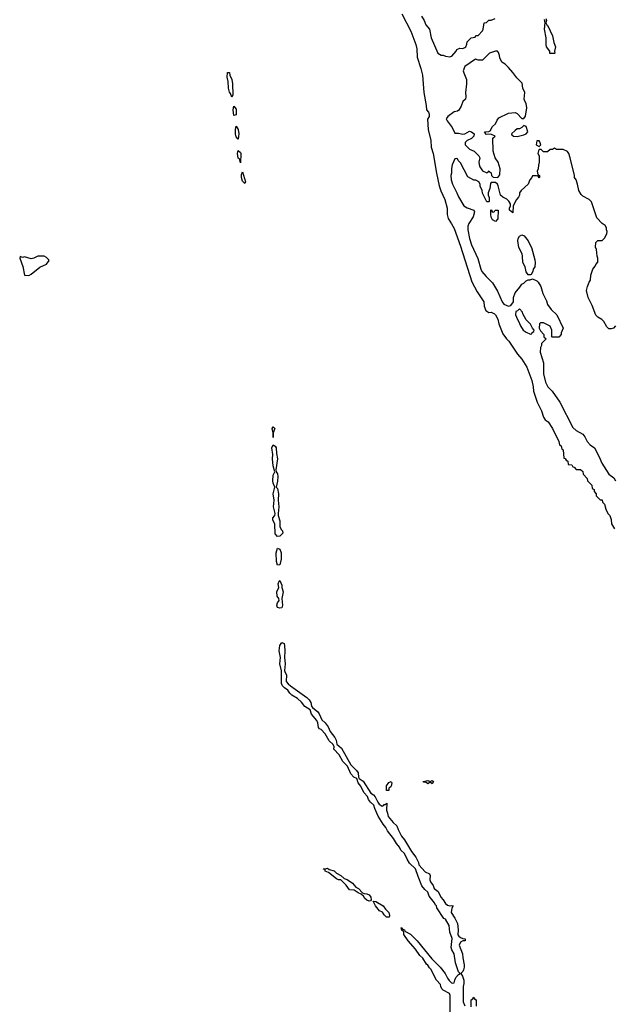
# Model space of a CAD drawing. Header units: inches. Extents: x 2789275 to 2951659, y 860290 to 1033804.
# Tile 81 of 256: x 2851365 to 2856820, y 968248 to 977278. Entities that reach past the tile are written whole.
import ezdxf

# ---------------------------------------------------------------- set-up
doc = ezdxf.new("R2010")
doc.units = ezdxf.units.IN
doc.header["$MEASUREMENT"] = 0
doc.layers.add('C8956', color=7, linetype='Continuous')
doc.layers.add('C8957', color=7, linetype='Continuous')

msp = doc.modelspace()

# ---------------------------------------------------------------- linework, layer by layer
at = {"layer": 'C8956', "color": 2, "elevation": 6}
for points in [[(2855314.5, 968150), (2855315.3, 968330), (2855308.4, 968348.4), (2855250, 968378), (2855238, 968390), (2855228, 968410), (2855226, 968430), (2855188.4, 968468.4), (2855138, 968570), (2855123.1, 968583.1), (2855110, 968606), (2855096.4, 968616.4), (2855062, 968670), (2855036.5, 968696.5), (2854994.5, 968754.5), (2854928.7, 968830), (2854889.1, 968889.1), (2854888, 968908), (2854882, 968922), (2854870, 968926), (2854866, 968950), (2854872, 968952), (2854878, 968938), (2854894, 968930), (2854898, 968918), (2854951.1, 968891.1), (2855010.7, 968830.7), (2855144.9, 968664.9), (2855222.8, 968590), (2855266.8, 968530), (2855288.1, 968488.1), (2855305.8, 968465.8), (2855325.8, 968445.8), (2855337.2, 968442.8), (2855350, 968444.7), (2855355.6, 968470), (2855367.3, 968492.7), (2855390, 968522), (2855406, 968530), (2855390, 968546), (2855363.7, 968630), (2855351.8, 968711.8), (2855329.1, 968749.1), (2855322, 968770), (2855332.7, 968852.7), (2855312, 968910), (2855304, 968970), (2855270, 969028), (2855256.5, 969036.5), (2855192.9, 969132.9), (2855188, 969150), (2855178, 969158), (2855170, 969178), (2855120.2, 969240.2), (2855110, 969278), (2855081.2, 969301.2), (2855054.6, 969334.6), (2855019.3, 969419.3), (2854997.2, 969490), (2854941.5, 969541.5), (2854918.3, 969578.3), (2854894.5, 969630), (2854862.7, 969662.7), (2854849.2, 969690), (2854822.4, 969722.4), (2854795.1, 969770), (2854738.4, 969838.4), (2854725.2, 969870), (2854700.5, 969900.5), (2854654.5, 969974.5), (2854642.6, 970000)], [(2854738.2, 970000), (2854746, 969970), (2854790, 969914), (2854825.5, 969885.5), (2854835.5, 969850), (2854868.7, 969790), (2854895.9, 969755.9), (2854960.4, 969650), (2854999.1, 969599.1), (2855022.4, 969550), (2855026.2, 969526.2), (2855083.8, 969463.8), (2855123.5, 969443.5), (2855132, 969430), (2855128.2, 969390), (2855134, 969370), (2855156.7, 969336.7), (2855167.3, 969310), (2855203.1, 969283.1), (2855228.2, 969230), (2855250, 969207.7), (2855270, 969173.4), (2855290, 969158), (2855310, 969150.7), (2855330, 969154), (2855342, 969150), (2855330.7, 969129.3), (2855324.4, 969090), (2855357.4, 969037.4), (2855380.4, 968990), (2855388.3, 968931.7), (2855385.8, 968885.8), (2855393, 968873), (2855410, 968860.7), (2855430, 968850.8), (2855452, 968850), (2855452, 968830), (2855430, 968829.2), (2855410, 968819), (2855396.3, 968790), (2855428, 968710), (2855430, 968674), (2855442, 968610), (2855442.8, 968590), (2855436.8, 968563.2), (2855430, 968548), (2855412, 968530), (2855427.5, 968507.5), (2855440.7, 968470), (2855439.8, 968440.2), (2855432, 968410), (2855434, 968270), (2855450, 968234)], [(2855506, 968226), (2855506, 968290), (2855522, 968298), (2855530, 968314), (2855538, 968298), (2855554, 968290), (2855554, 968230)]]:
    msp.add_lwpolyline(points, dxfattribs=at)
for points in [[(2854570, 969195.3), (2854550, 969204), (2854530, 969218), (2854519.3, 969239.3), (2854498, 969258), (2854470, 969269), (2854434, 969294), (2854390, 969299), (2854360.9, 969340.9), (2854321.2, 969381.2), (2854310, 969389), (2854290, 969389.3), (2854270, 969399), (2854198, 969458), (2854168.7, 969470), (2854167.3, 969487.3), (2854152.7, 969487.3), (2854148, 969492), (2854170, 969492), (2854190, 969498), (2854205.4, 969485.4), (2854250, 969471.3), (2854272, 969450), (2854310.9, 969430.9), (2854342, 969402), (2854370, 969391.3), (2854418, 969358), (2854450, 969322), (2854472, 969310), (2854511.1, 969271.1), (2854523.6, 969263.6), (2854550, 969261), (2854570, 969251.3), (2854584.7, 969230), (2854590, 969206), (2854582, 969198)], [(2854750, 969046), (2854730, 969048), (2854708.7, 969070), (2854694, 969094), (2854664.7, 969104.7), (2854628.7, 969150), (2854607.3, 969192.7), (2854630.7, 969190.7), (2854698, 969150), (2854719.8, 969119.8), (2854750.9, 969090.9), (2854758, 969062), (2854754, 969046)]]:
    msp.add_lwpolyline(points, close=True, dxfattribs=at)
at = {"layer": 'C8957', "color": 2}
for points, elevation in [([(2854870.8, 977330), (2854952.8, 977172.8), (2854998, 977050), (2855006.8, 977010), (2855010, 976934), (2855046, 976830), (2855061, 976770), (2855071.3, 976610), (2855094, 976490), (2855097.3, 976450), (2855114.8, 976430), (2855122.8, 976410), (2855122.8, 976390), (2855105.4, 976365.4), (2855111.1, 976271.1), (2855136, 976170), (2855141, 976110), (2855158.8, 976050), (2855187.3, 975870), (2855213.7, 975753.7), (2855227.5, 975707.5), (2855266, 975630), (2855286, 975550), (2855286, 975490), (2855295.3, 975455.3), (2855327.1, 975407.1), (2855350, 975362), (2855410, 975202), (2855512.8, 974872.8), (2855560.7, 974780.7), (2855622, 974690), (2855624.7, 974650), (2855642, 974610), (2855670, 974591.3), (2855690, 974596), (2855721, 974581), (2855730, 974572), (2855751, 974530), (2855761, 974490), (2855798, 974398), (2855830.7, 974350.7), (2855851, 974330), (2855930.7, 974210.7), (2855970, 974164.7), (2856018.8, 974090), (2856062.8, 973970), (2856076, 973910), (2856078, 973870), (2856110.9, 973770.9), (2856151.3, 973690), (2856171.1, 973631.1), (2856186.8, 973606.8), (2856212, 973590), (2856252, 973530), (2856312, 973410), (2856318, 973378), (2856332, 973370), (2856338, 973338), (2856351.6, 973331.6), (2856358, 973258), (2856370, 973254), (2856378, 973238), (2856394, 973230), (2856398, 973198), (2856430, 973194), (2856438, 973178), (2856452.7, 973172.7), (2856470, 973154), (2856510, 973154), (2856530, 973134), (2856534, 973110), (2856572, 973070), (2856574, 973050), (2856614, 973010), (2856618, 972978), (2856634, 972970), (2856634, 972950), (2856654, 972930), (2856654, 972910), (2856690, 972874), (2856710, 972874), (2856712.7, 972852.7), (2856730, 972834), (2856742, 972790), (2856762, 972750), (2856778, 972730), (2856790, 972694), (2856795.3, 972655.3), (2856821, 972610)], 10), ([(2855051, 977310), (2855076, 977270), (2855090, 977232), (2855124.7, 977190), (2855141, 977110), (2855202, 976970), (2855230, 976952), (2855250, 976952), (2855270, 976942), (2855310, 976938), (2855330, 976944.7), (2855368.7, 976990), (2855375.3, 977004.7), (2855403.1, 977016.9), (2855430, 977012), (2855450, 977022), (2855458, 977030), (2855467.3, 977052.7), (2855470, 977074), (2855506, 977110), (2855542, 977118), (2855548.4, 977131.6), (2855570, 977134), (2855610, 977174), (2855618, 977190), (2855626, 977250), (2855647.3, 977252.7), (2855670, 977272), (2855690, 977272), (2855726, 977290)], 14), ([(2856191.3, 977290), (2856198, 977270), (2856192, 977250), (2856204.7, 977224.7), (2856210, 977222), (2856254, 977130), (2856266, 977070), (2856281, 977030), (2856272, 976990), (2856274, 976970), (2856270, 976968.7), (2856228.9, 976968.9), (2856228, 976990), (2856199, 977030), (2856194, 977050), (2856194, 977110), (2856179, 977190), (2856186, 977250), (2856178, 977278)], 10), ([(2856832, 974470), (2856812, 974450), (2856790, 974442), (2856770, 974444), (2856750, 974462), (2856724, 974510), (2856706.8, 974526.8), (2856668.7, 974550), (2856650, 974568.7), (2856616.6, 974656.6), (2856579.3, 974730), (2856566.3, 974793.7), (2856573.2, 974830), (2856589.3, 974870.7), (2856602, 974890), (2856604.7, 974935.3), (2856622, 974990), (2856643.1, 975016.9), (2856650, 975034), (2856667.3, 975052.7), (2856668, 975090), (2856662, 975110), (2856658, 975170), (2856648.4, 975191.6), (2856650, 975234), (2856670, 975254), (2856710, 975254), (2856730, 975274), (2856750, 975314), (2856754.6, 975334.6), (2856748, 975350), (2856748, 975370), (2856735.3, 975390), (2856709, 975409), (2856660.2, 975460.2), (2856610, 975608), (2856588.9, 975628.9), (2856530, 975658), (2856514.6, 975674.6), (2856495.3, 975710), (2856482, 975770), (2856468.9, 975808.9), (2856455.3, 975830), (2856454, 975850), (2856415.3, 976010), (2856402, 976050), (2856390, 976068), (2856350, 976088), (2856288.7, 976088.7), (2856270, 976098), (2856251.6, 976088.4), (2856232.7, 976087.3), (2856207.3, 976067.3), (2856170, 976066), (2856150, 976086), (2856130, 976086), (2856123.6, 976076.4), (2856118, 976050), (2856132, 976030), (2856131.3, 975970), (2856123.6, 975943.6), (2856122, 975910), (2856112, 975890), (2856118, 975858), (2856134, 975850), (2856134, 975830), (2856130, 975826), (2856122, 975842), (2856107.3, 975847.3), (2856070, 975846), (2856064.7, 975830), (2856046, 975810), (2856030.6, 975769.4), (2855964.7, 975710), (2855951.3, 975690), (2855951.3, 975670), (2855942, 975650), (2855922, 975630), (2855892, 975570), (2855890, 975506), (2855858, 975530), (2855858, 975550), (2855868.7, 975570), (2855868.7, 975590), (2855853.2, 975613.2), (2855832.7, 975632.7), (2855798, 975650), (2855775.3, 975670), (2855754.6, 975754.6), (2855748.4, 975768.4), (2855730, 975786), (2855690, 975786), (2855683.6, 975776.4), (2855678, 975730), (2855662, 975690), (2855662, 975670), (2855671.6, 975648.4), (2855672, 975610), (2855670, 975606), (2855650, 975606), (2855610, 975686), (2855608, 975710), (2855588, 975750), (2855588, 975770), (2855578, 975790), (2855550, 975806), (2855530, 975806), (2855476.4, 975836.4), (2855410, 975966), (2855387.3, 975987.3), (2855382, 976002), (2855370, 976006), (2855358, 976002), (2855332.7, 975947.3), (2855326.4, 975913.6), (2855326, 975870), (2855321, 975850), (2855322.8, 975810), (2855336, 975770), (2855376, 975690), (2855390, 975652), (2855438, 975570), (2855470, 975551), (2855530.9, 975530.9), (2855536.9, 975516.9), (2855524.7, 975470), (2855484.7, 975410), (2855476.9, 975383.1), (2855476, 975350), (2855490.8, 975270), (2855510, 975212), (2855567.9, 975087.9), (2855596, 974990), (2855606, 974970), (2855643.5, 974923.5), (2855703.5, 974863.5), (2855747.5, 974787.5), (2855791, 974690), (2855806, 974670), (2855850, 974651), (2855870, 974658), (2855895.3, 974690), (2855895.3, 974730), (2855910, 974774), (2855954.6, 974825.4), (2855970, 974852), (2855990, 974862), (2856010, 974882), (2856030, 974892), (2856047.3, 974892.7), (2856070, 974902), (2856110, 974882), (2856122, 974870), (2856144.7, 974830), (2856165.4, 974765.4), (2856198, 974698), (2856207.1, 974667.1), (2856239.8, 974619.8), (2856292, 974570), (2856352, 974450), (2856332.7, 974407.3), (2856332, 974390), (2856310, 974366), (2856250, 974366), (2856246, 974370), (2856246, 974430), (2856230, 974466), (2856170, 974498), (2856143.6, 974496.4), (2856132.7, 974487.3), (2856132, 974450), (2856143.6, 974423.6), (2856174, 974390), (2856174, 974370), (2856194, 974350), (2856152.7, 974307.3), (2856152, 974290), (2856142, 974270), (2856141, 974230), (2856171.3, 974130), (2856171.3, 974030), (2856190, 973954), (2856201, 973930), (2856210, 973912), (2856250.9, 973870.9), (2856321, 973770), (2856438.5, 973538.5), (2856470, 973510.8), (2856530, 973478), (2856550, 973452), (2856571.3, 973410), (2856599.8, 973379.8), (2856638, 973350), (2856681, 973270), (2856704, 973210), (2856770, 973111.3), (2856816.9, 973076.9), (2856832, 973050)], 14), ([(2854642.6, 970000), (2854622.7, 970042.7), (2854614.3, 970074.3), (2854582.3, 970102.3), (2854565.3, 970125.3), (2854555.2, 970155.2), (2854522, 970190), (2854495.1, 970250), (2854470, 970279), (2854458.4, 970318.4), (2854430, 970331.8), (2854402.9, 970362.9), (2854372, 970432), (2854330, 970476), (2854295.5, 970535.5), (2854247.5, 970587.5), (2854249.4, 970610), (2854241.2, 970630), (2854204.1, 970664.1), (2854167, 970730), (2854130, 970769.4), (2854115.3, 970775.3), (2854105.4, 970785.4), (2854099.6, 970830), (2854092.3, 970850), (2854041.6, 970910), (2854029.3, 970950), (2853980.7, 970980.7), (2853950, 971018.7), (2853912.5, 971052.5), (2853862.4, 971082.4), (2853842.2, 971102.2), (2853823.6, 971130), (2853794.5, 971150), (2853776.9, 971170), (2853767.1, 971190), (2853766.3, 971306.3), (2853752.8, 971370), (2853758.7, 971430), (2853744.8, 971490), (2853750, 971538.8), (2853770, 971566.8), (2853790, 971558), (2853795.2, 971535.2), (2853798.6, 971490), (2853794.6, 971430), (2853800.2, 971370), (2853794, 971310), (2853799.3, 971290), (2853813.7, 971270), (2853810.3, 971210), (2853826.3, 971186.3), (2853847.8, 971167.8), (2854000.5, 971060.5), (2854021.2, 971041.2), (2854036.7, 971016.7), (2854043.1, 970983.1), (2854050.5, 970970), (2854101.1, 970930), (2854113, 970913), (2854137.5, 970857.5), (2854167, 970830), (2854194.3, 970794.3), (2854213.7, 970750), (2854255.9, 970695.9), (2854267.2, 970670), (2854274.2, 970634.2), (2854317.4, 970597.4), (2854403.7, 970443.7), (2854453.7, 970393.7), (2854468.9, 970370), (2854472.3, 970332.3), (2854478.8, 970318.8), (2854515.5, 970295.5), (2854586, 970186), (2854610, 970168.4), (2854625.3, 970150), (2854650, 970100.7), (2854663.9, 970083.9), (2854690, 970066.4), (2854702, 970070), (2854710, 970082), (2854718, 970082), (2854732, 970092), (2854730.5, 970030), (2854738.2, 970000)], 6)]:
    msp.add_lwpolyline(points, dxfattribs=dict(at, elevation=elevation))
for points, elevation in [([(2855730, 976988.7), (2855674, 976970), (2855610, 976908), (2855570, 976908), (2855545.4, 976914.6), (2855450, 976848), (2855434.8, 976810), (2855438.8, 976790), (2855464.7, 976730), (2855464.7, 976690), (2855453.4, 976610), (2855458.8, 976570), (2855454.8, 976550), (2855430, 976528), (2855416.3, 976483.7), (2855392.7, 976447.3), (2855382, 976438), (2855350, 976433.2), (2855291.3, 976390), (2855278, 976370), (2855286, 976350), (2855331, 976290), (2855358, 976238), (2855390, 976238), (2855430, 976226.8), (2855450, 976230.7), (2855490, 976254), (2855510, 976250.8), (2855534, 976230), (2855532, 976210), (2855510.4, 976189.6), (2855471.3, 976170), (2855452, 976150), (2855452, 976130), (2855490, 976091.3), (2855533, 976073), (2855578, 976030), (2855584.7, 976010), (2855578, 975970), (2855581, 975950), (2855587.1, 975927.1), (2855610, 975892), (2855650, 975874), (2855662, 975878), (2855666, 975890), (2855671.6, 975891.6), (2855678, 975878), (2855690, 975874), (2855694, 975850), (2855710, 975834), (2855750, 975832), (2855770, 975854), (2855774, 975910), (2855754, 975970), (2855728, 976010), (2855708.4, 976071.6), (2855706, 976190), (2855726, 976210), (2855687.3, 976227.3), (2855645.2, 976225.2), (2855638, 976230), (2855638, 976238), (2855629, 976250), (2855670, 976252), (2855680.4, 976259.6), (2855702.9, 976297.1), (2855730, 976322), (2855744.7, 976355.3), (2855762, 976378), (2855850, 976421), (2855910, 976426.8), (2855930, 976416), (2855970, 976371.3), (2855990, 976371.3), (2856005.6, 976394.4), (2856016, 976470), (2856012.7, 976510), (2855999, 976530), (2855994, 976550), (2855998, 976610), (2855982, 976650), (2855975.3, 976695.3), (2855924.8, 976744.8), (2855890, 976794), (2855850, 976838), (2855818, 976870), (2855788.9, 976888.9), (2855768.4, 976928.4), (2855768, 976950), (2855756.4, 976976.4), (2855748, 976988)], 14), ([(2853310, 976568), (2853300.2, 976600.2), (2853290, 976614), (2853281.1, 976650), (2853278.7, 976710), (2853269.7, 976750), (2853270, 976794), (2853290, 976794), (2853293, 976770), (2853311.7, 976730), (2853317.4, 976690), (2853318.8, 976590)], 6), ([(2853330, 976398), (2853323, 976450), (2853330, 976484.7), (2853350, 976458), (2853350, 976406)], 6), ([(2853370, 976182), (2853350, 976202), (2853344, 976230), (2853343.6, 976270), (2853350, 976302), (2853370.3, 976269.7), (2853375.3, 976230)], 6), ([(2855990, 976308), (2855970, 976288), (2855950, 976278), (2855930, 976275.3), (2855910, 976262), (2855878, 976230), (2855881, 976221), (2855894, 976210), (2855930, 976206), (2855990, 976222), (2856010, 976232), (2856028, 976250), (2856010, 976298)], 14), ([(2856130, 976166), (2856110, 976166), (2856102, 976130), (2856130, 976114), (2856146, 976130), (2856136.4, 976156.4)], 14), ([(2853390, 975966), (2853380.4, 976000.4), (2853370, 976008.7), (2853362.4, 976050), (2853370, 976078), (2853390, 976058.8), (2853392.9, 976050)], 6), ([(2853430, 975775.3), (2853410, 975798), (2853400.7, 975830), (2853400.9, 975859.1), (2853410, 975882), (2853435.5, 975790)], 6), ([(2855710, 975514), (2855722, 975518), (2855728.4, 975531.6), (2855754, 975530), (2855752.7, 975452.7), (2855730, 975426), (2855703.1, 975443.1), (2855690, 975466), (2855686, 975490), (2855686, 975530), (2855690, 975534), (2855698, 975518)], 14), ([(2856030, 974938), (2856010, 974966), (2856002, 975010), (2855981.2, 975050), (2855979, 975110), (2855974, 975130), (2855945.2, 975190), (2855935.3, 975250), (2855939, 975270), (2855950, 975292), (2855970, 975304.7), (2855994.4, 975294.4), (2856030.5, 975250.5), (2856034.8, 975234.8), (2856061, 975190), (2856090, 975074), (2856094.8, 975050), (2856091.3, 975010), (2856074, 974990), (2856071.6, 974968.4), (2856058, 974942), (2856050, 974938)], 14), ([(2851590, 975108.7), (2851530, 975108.7), (2851494, 975090), (2851470, 975084), (2851410, 975102), (2851390, 975098), (2851370, 975106), (2851364.7, 975090), (2851394, 975014), (2851410, 974934), (2851450, 974931.3), (2851470, 974944.7), (2851550, 975006.8), (2851610, 975036), (2851635.3, 975070), (2851630, 975078), (2851610, 975098)], 10), ([(2855950, 974626), (2855932.7, 974607.3), (2855918, 974602), (2855914, 974570), (2855922, 974550), (2855951.6, 974491.6), (2855958, 974470), (2855984.7, 974430), (2856010, 974412), (2856050, 974394), (2856062, 974398), (2856066, 974410), (2856082, 974418), (2856086, 974430), (2856068.4, 974448.4), (2856050, 974486), (2856010, 974526), (2855980.4, 974580.4), (2855976.4, 974596.4)], 14), ([(2853690, 973446), (2853689.2, 973490), (2853681.2, 973530), (2853690, 973544.7), (2853704.7, 973530), (2853691.3, 973490)], 6), ([(2853730, 972537), (2853710, 972561.2), (2853706.2, 972650), (2853686, 972690), (2853686.9, 972710), (2853704.2, 972730), (2853708, 972750), (2853692.6, 972810), (2853699.6, 972870), (2853689.8, 972930), (2853706, 972990), (2853690, 973028), (2853688.5, 973050), (2853690, 973102), (2853704, 973130), (2853690, 973186), (2853684.4, 973250), (2853686.6, 973290), (2853676.9, 973350), (2853690, 973378), (2853710, 973367.3), (2853718.7, 973350), (2853720.4, 973300.4), (2853730.3, 973250), (2853716, 973150), (2853718, 973130), (2853730, 973112), (2853731.7, 973090), (2853730, 973046), (2853718, 972990), (2853730, 972978), (2853739.6, 972930), (2853735.8, 972870), (2853743.6, 972810), (2853735.5, 972750), (2853737.1, 972730), (2853750, 972682), (2853751.6, 972630), (2853763.5, 972603.5), (2853776, 972590), (2853778.8, 972570), (2853750, 972540.5)], 6), ([(2853730, 972276), (2853719.7, 972310), (2853718.9, 972390), (2853730, 972432), (2853750, 972422.8), (2853762.4, 972390), (2853763.1, 972330), (2853750, 972279.3)], 6), ([(2853750, 971879.7), (2853730, 971887.8), (2853724.7, 971910), (2853730, 971930.8), (2853746, 971950), (2853742.7, 971970), (2853726.6, 971990), (2853722.6, 972030), (2853740.9, 972070), (2853737.2, 972102.8), (2853744, 972130), (2853750, 972134.8), (2853770, 972091.3), (2853770.4, 972070), (2853781.3, 972030), (2853770.5, 971970), (2853777, 971910), (2853770, 971883.7)], 6), ([(2854730, 970208), (2854729.6, 970250.4), (2854750, 970282), (2854774, 970290), (2854778, 970278), (2854774, 970250), (2854770, 970242), (2854752, 970230), (2854750, 970208)], 6), ([(2855150, 970269.4), (2855130, 970286), (2855110, 970269.3), (2855090, 970286), (2855070, 970286), (2855066, 970290), (2855110, 970302), (2855130, 970292), (2855150, 970302), (2855162, 970290)], 6)]:
    msp.add_lwpolyline(points, close=True, dxfattribs=dict(at, elevation=elevation))

doc.saveas('drawing.dxf')
